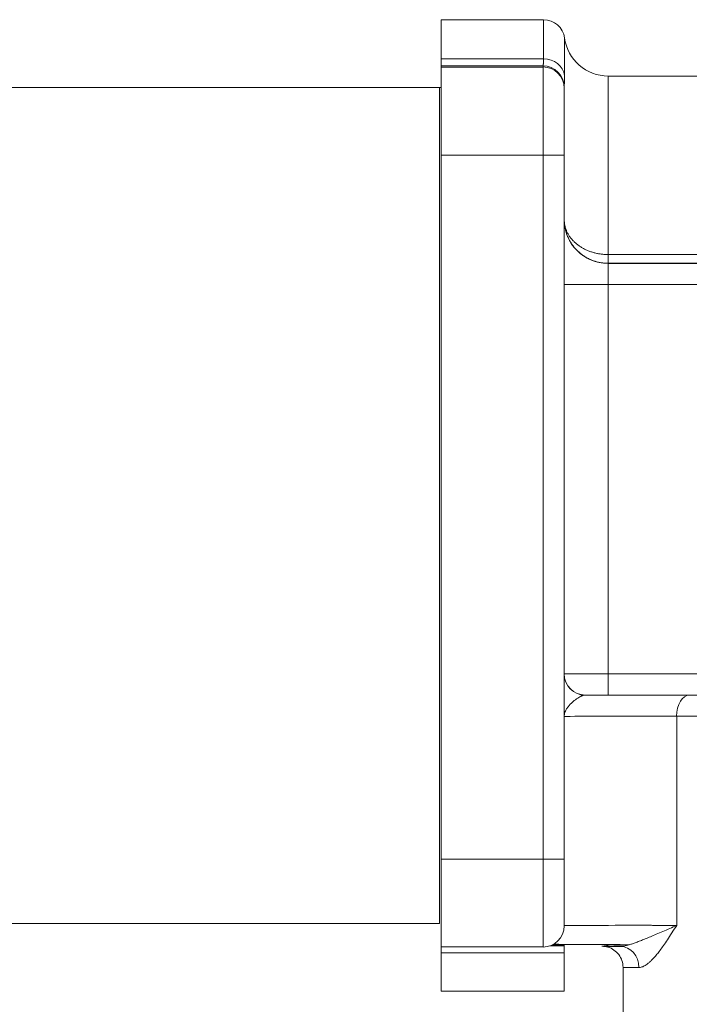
# Model space of a CAD drawing. Header units: inches. Extents: x 1 to 669, y 0 to 417.
# Tile 46 of 256: x 79.86 to 81.66, y 277.72 to 280.37. Entities that reach past the tile are written whole.
import ezdxf

# ---------------------------------------------------------------- set-up
doc = ezdxf.new("R2010")
doc.units = ezdxf.units.IN
doc.header["$LTSCALE"] = 12
doc.header["$MEASUREMENT"] = 0
doc.layers.get('0').update_dxf_attribs({"linetype": 'CONTINUOUS'})
doc.layers.add('X', color=1, linetype='CONTINUOUS')

# ---------------------------------------------------------------- blocks, each defined once
blk = doc.blocks.new('GASTRAIN')
at = {"layer": 'X', "lineweight": 0}
for p, q in [((-42.2754, 298.2275), (-42.2754, 298.1219)), ((-41.9986, 298.2275), (-42.2754, 298.2275)), ((-41.9986, 298.1219), (-41.9986, 298.2275)), ((-41.9421, 298.0766), (-41.9421, 298.1782)), ((-42.2754, 298.1028), (-42.2754, 298.1219)), ((-41.9986, 298.1219), (-42.2754, 298.1219)), ((-42.2754, 298.0998), (-42.2754, 298.1028)), ((-42.0002, 298.1028), (-42.2754, 298.1028)), ((-42.2754, 298.0998), (-42.2754, 297.862)), ((-42.2754, 298.0998), (-42.0002, 298.0998)), ((-42.0002, 298.103), (-42.0002, 298.1028)), ((-42.0002, 298.1028), (-42.0002, 298.0998)), ((-42.0002, 297.862), (-42.0002, 298.0998)), ((-41.8246, 298.0756), (-41.8246, 297.5941)), ((-41.3984, 298.0756), (-41.8246, 298.0756)), ((-42.2798, 298.0447), (-45.227, 298.0447)), ((-42.2798, 298.0447), (-42.2798, 296.9176)), ((-42.2754, 298.0446), (-42.2798, 298.0447)), ((-41.9432, 298.0461), (-41.9432, 298.0459)), ((-41.9432, 298.0459), (-41.9432, 298.0429)), ((-41.9432, 297.8621), (-41.9432, 298.0429)), ((-42.2754, 295.9636), (-42.2754, 297.862)), ((-42.2754, 297.862), (-42.0002, 297.862)), ((-42.0002, 297.862), (-42.0002, 295.9636)), ((-41.9432, 297.8621), (-41.9432, 295.9637)), ((-41.3984, 297.5941), (-41.8246, 297.5941)), ((-41.3984, 297.5705), (-41.8246, 297.5705)), ((-41.8246, 297.5131), (-41.8246, 297.5702)), ((-40.9227, 297.5702), (-41.8246, 297.5702)), ((-40.8292, 297.5131), (-41.8246, 297.5131)), ((-41.8246, 297.5131), (-41.8246, 296.4633)), ((-42.2798, 296.9176), (-42.2798, 295.7904)), ((-41.8246, 296.4633), (-41.1436, 296.4633)), ((-41.8246, 296.4062), (-41.8246, 296.4633)), ((-41.8863, 296.406), (-41.8863, 296.4061)), ((-41.8246, 296.4062), (-41.1436, 296.4062)), ((-41.6397, 296.3489), (-41.6397, 295.7851)), ((-42.2754, 295.9636), (-42.0002, 295.9636)), ((-42.2754, 295.9636), (-42.2754, 295.7268)), ((-42.0002, 295.7268), (-42.0002, 295.9636)), ((-41.9432, 295.7837), (-41.9432, 295.9637)), ((-42.2798, 295.7904), (-48.7676, 295.7904)), ((-42.2754, 295.7268), (-42.0002, 295.7268)), ((-42.2754, 295.711), (-42.2754, 295.7268)), ((-42.2754, 295.7268), (-42.0002, 295.7268)), ((-41.9432, 295.7298), (-41.9819, 295.7298)), ((-41.9757, 295.7323), (-41.9432, 295.7323)), ((-41.9432, 295.7298), (-41.9432, 295.7323)), ((-41.9432, 295.7298), (-41.9432, 295.711)), ((-41.7916, 295.7283), (-41.7918, 295.7283)), ((-42.2754, 295.711), (-42.2754, 295.6076)), ((-41.9432, 295.711), (-42.2754, 295.711)), ((-41.9432, 295.711), (-41.9432, 295.6076)), ((-41.7844, 295.6718), (-41.7844, 295.4525)), ((-41.9432, 295.6076), (-42.2754, 295.6076))]:
    blk.add_line(p, q, dxfattribs=at)
for centre, radius, start, end in [((-41.9986, 298.1705), 0.057, 7.7664, 90), ((-41.8246, 298.1943), 0.1187, 187.7664, 270), ((-42.0002, 295.7837), 0.057, 270, 360)]:
    blk.add_arc(centre, radius, start, end, dxfattribs=at)
for centre, major_axis, ratio, start_param, end_param in [((-41.9986, 298.0696), (0.057, 0), 0.919424, 0.135527, 1.570715), ((-42.0002, 298.0461), (0.057, 0), 0.999238, 0, 1.570796), ((-42.0002, 298.0459), (0.057, 0), 0.999998, 0, 1.570796), ((-42.0002, 298.0429), (0.057, 0), 0.999998, 0, 1.570796), ((-41.8246, 297.6889), (-0.1187, 0), 0.999998, 0, 1.570796), ((-41.7533, 296.4056), (-0.2467, 0), 0.002091, -2.212913, -1.001808), ((-41.7534, 296.3486), (-0.1898, 0), 0.002092, -2.212825, 0)]:
    blk.add_ellipse(centre, major_axis=major_axis, ratio=ratio, start_param=start_param, end_param=end_param, dxfattribs=at)
at = {"layer": 'X', "lineweight": 0, "extrusion": (0, 0, -1)}
for centre, major_axis, ratio, start_param, end_param in [((-42.0002, 297.8621), (0.057, 0), 0.002092, 0, 1.570796), ((-41.8246, 297.5129), (-0.1187, 0), 0.002092, 0, 1.570796), ((-41.8246, 296.4631), (-0.1187, 0), 0.002092, 0, 1.570796), ((-41.8863, 296.4631), (-0.057, 0), 0.999998, -1.570796, 0), ((-41.8863, 296.4629), (-0.057, 0), 0.999998, -1.568879, 0.000041), ((-41.8246, 296.4061), (-0.0617, 0), 0.002092, 0, 1.570796), ((-41.6056, 296.349), (0.0001, 0.057), 0.59882, -1.573408, -0.002612), ((-42.0002, 295.9637), (0.057, 0), 0.002092, 0, 1.570796), ((-41.7534, 295.7342), (-0.2468, 0), 0.002092, -1.414089, -0.479295), ((-41.4237, 295.7333), (-0.4177, 0), 0.002092, -0.60375, 0.491606), ((-41.4237, 295.7287), (-0.4177, 0), 0.002092, -0.491616, 0.537211), ((-41.7919, 295.6714), (0.0002, 0.057), 0.881573, -0.000058, 1.566425), ((-41.4237, 295.6718), (-0.3607, 0), 0.002092, -0.491604, 0)]:
    blk.add_ellipse(centre, major_axis=major_axis, ratio=ratio, start_param=start_param, end_param=end_param, dxfattribs=at)
at = {"layer": 'X', "lineweight": 0}
for points, knots in [([(-41.9986, 298.1219), (-41.9986, 298.1201), (-41.9986, 298.1183), (-41.9987, 298.1151), (-41.9988, 298.1136), (-41.9989, 298.1121), (-41.9989, 298.1119), (-41.999, 298.1106), (-41.9992, 298.1095), (-41.9994, 298.1075), (-41.9996, 298.1066), (-41.9998, 298.1051), (-41.9999, 298.1044), (-42, 298.1039), (-42, 298.1039), (-42.0001, 298.1035), (-42.0002, 298.1032), (-42.0002, 298.103)], [0.0000108, 0.0000108, 0.0000108, 0.0000108, 0.1666667, 0.1666667, 0.3333333, 0.3333333, 0.3534633, 0.3534633, 0.5, 0.5, 0.6666667, 0.6666667, 0.8333333, 0.8333333, 0.8378655, 0.8378655, 1, 1, 1, 1]), ([(-41.9432, 297.689), (-41.9432, 297.6863), (-41.9429, 297.6809), (-41.9417, 297.6729), (-41.9396, 297.6651), (-41.9367, 297.6574), (-41.933, 297.65), (-41.9286, 297.6429), (-41.9235, 297.6361), (-41.9177, 297.6298), (-41.9112, 297.6238), (-41.9042, 297.6183), (-41.8967, 297.6134), (-41.8887, 297.6089), (-41.8803, 297.605), (-41.8715, 297.6017), (-41.8625, 297.5989), (-41.8532, 297.5968), (-41.8437, 297.5953), (-41.8342, 297.5943), (-41.8278, 297.5941), (-41.8246, 297.5941)], [0, 0, 0, 0, 0.0526316, 0.1052632, 0.1578947, 0.2105263, 0.2631579, 0.3157895, 0.3684211, 0.4210526, 0.4736842, 0.5263158, 0.5789474, 0.6315789, 0.6842105, 0.7368421, 0.7894737, 0.8421053, 0.8947368, 0.9473684, 0.9999557, 0.9999557, 0.9999557, 0.9999557]), ([(-41.8246, 297.5705), (-41.8246, 297.5704), (-41.8246, 297.5704), (-41.8246, 297.5703), (-41.8246, 297.5703), (-41.8246, 297.5702), (-41.8246, 297.5702)], [0, 0, 0, 0, 0.333333, 0.333333, 0.666667, 1, 1, 1, 1]), ([(-41.9432, 296.3486), (-41.9432, 296.3502), (-41.9431, 296.352), (-41.9425, 296.3557), (-41.942, 296.3576), (-41.9406, 296.3616), (-41.9397, 296.3637), (-41.9374, 296.3679), (-41.936, 296.3701), (-41.9329, 296.3744), (-41.9311, 296.3767), (-41.9271, 296.3811), (-41.925, 296.3832), (-41.9205, 296.3874), (-41.9182, 296.3894), (-41.9138, 296.3929), (-41.9117, 296.3945), (-41.9077, 296.3973), (-41.9058, 296.3986), (-41.9021, 296.4008), (-41.9003, 296.4017), (-41.897, 296.4033), (-41.8954, 296.404), (-41.8925, 296.405), (-41.8911, 296.4054), (-41.8886, 296.4059), (-41.8874, 296.406), (-41.8864, 296.406)], [0, 0, 0, 0, 0.0769231, 0.0769231, 0.1538462, 0.1538462, 0.2307692, 0.2307692, 0.3076923, 0.3076923, 0.3846154, 0.3846154, 0.4615385, 0.4615385, 0.5384615, 0.5384615, 0.6153846, 0.6153846, 0.6923077, 0.6923077, 0.7692308, 0.7692308, 0.8461538, 0.8461538, 0.9230769, 0.9230769, 0.9974173, 0.9974173, 0.9974173, 0.9974173]), ([(-41.0776, 296.3493), (-41.0797, 296.3493), (-41.0821, 296.3493), (-41.0848, 296.3493), (-41.0874, 296.3492), (-41.0903, 296.3492), (-41.0934, 296.3492), (-41.0965, 296.3492), (-41.0998, 296.3492), (-41.1034, 296.3492), (-41.107, 296.3492), (-41.1107, 296.3491), (-41.1147, 296.3491), (-41.1187, 296.3491), (-41.1229, 296.3491), (-41.1273, 296.3491), (-41.1317, 296.3491), (-41.1363, 296.3491), (-41.1411, 296.3491), (-41.1953, 296.3489), (-41.2754, 296.3488), (-41.3608, 296.3488), (-41.4329, 296.3488), (-41.508, 296.3488), (-41.576, 296.3488), (-41.5986, 296.3489), (-41.6201, 296.3489), (-41.6397, 296.3489)], [0, 0, 0, 0, 0.0333333, 0.0333333, 0.0333333, 0.0666667, 0.0666667, 0.0666667, 0.1, 0.1, 0.1, 0.1333333, 0.1333333, 0.1333333, 0.1666667, 0.1666667, 0.1666667, 0.2, 0.2, 0.2, 0.5761425, 0.5761425, 0.5761425, 0.8942165, 0.8942165, 0.8942165, 1, 1, 1, 1]), ([(-41.9432, 295.7848), (-41.9432, 295.7849), (-41.9155, 295.785), (-41.8708, 295.7851), (-41.8325, 295.7851), (-41.7817, 295.7852), (-41.7329, 295.7852), (-41.7281, 295.7852), (-41.7234, 295.7852), (-41.7186, 295.7852), (-41.7139, 295.7852), (-41.7091, 295.7852), (-41.7045, 295.7851), (-41.6998, 295.7851), (-41.6952, 295.7851), (-41.6906, 295.7851), (-41.6861, 295.7851), (-41.6816, 295.7851), (-41.6772, 295.7851), (-41.6727, 295.7851), (-41.6684, 295.7851), (-41.6641, 295.7851), (-41.6599, 295.7851), (-41.6557, 295.7851), (-41.6516, 295.7851), (-41.6475, 295.7851), (-41.6436, 295.7851), (-41.6397, 295.7851)], [0, 0, 0, 0, 0.4083261, 0.4083261, 0.4083261, 0.7586207, 0.7586207, 0.7586207, 0.7931034, 0.7931034, 0.7931034, 0.8275862, 0.8275862, 0.8275862, 0.862069, 0.862069, 0.862069, 0.8965517, 0.8965517, 0.8965517, 0.9310345, 0.9310345, 0.9310345, 0.9655172, 0.9655172, 0.9655172, 1, 1, 1, 1]), ([(-41.6397, 295.7851), (-41.6459, 295.7823), (-41.652, 295.7795), (-41.6646, 295.7738), (-41.6711, 295.771), (-41.6834, 295.7658), (-41.6892, 295.7633), (-41.7003, 295.7586), (-41.7056, 295.7564), (-41.7156, 295.7523), (-41.7204, 295.7503), (-41.7294, 295.7467), (-41.7337, 295.745), (-41.7417, 295.7419), (-41.7455, 295.7404), (-41.7526, 295.7378), (-41.7559, 295.7366), (-41.7621, 295.7345), (-41.765, 295.7336), (-41.7704, 295.732), (-41.7729, 295.7313), (-41.7776, 295.7301), (-41.7797, 295.7297), (-41.7837, 295.729), (-41.7855, 295.7287), (-41.7889, 295.7284), (-41.7905, 295.7283), (-41.7919, 295.7283)], [0, 0, 0, 0, 0.076923, 0.076923, 0.153846, 0.153846, 0.230769, 0.230769, 0.307692, 0.307692, 0.384615, 0.384615, 0.461538, 0.461538, 0.538462, 0.538462, 0.615385, 0.615385, 0.692308, 0.692308, 0.769231, 0.769231, 0.846154, 0.846154, 0.923077, 0.923077, 1, 1, 1, 1]), ([(-41.6397, 295.7851), (-41.6444, 295.7778), (-41.6488, 295.7709), (-41.653, 295.7645), (-41.6571, 295.758), (-41.661, 295.752), (-41.6647, 295.7464), (-41.6684, 295.7408), (-41.6719, 295.7356), (-41.6752, 295.7309), (-41.6785, 295.7261), (-41.6816, 295.7218), (-41.6845, 295.7178), (-41.6875, 295.7139), (-41.6903, 295.7103), (-41.6929, 295.707), (-41.6955, 295.7038), (-41.698, 295.7009), (-41.7004, 295.6982), (-41.7028, 295.6956), (-41.705, 295.6932), (-41.7072, 295.6911), (-41.7093, 295.689), (-41.7114, 295.6871), (-41.7133, 295.6853), (-41.7153, 295.6836), (-41.7172, 295.6821), (-41.719, 295.6807), (-41.7208, 295.6794), (-41.7226, 295.6782), (-41.7243, 295.6772), (-41.7259, 295.6762), (-41.7276, 295.6753), (-41.7291, 295.6746), (-41.7307, 295.6738), (-41.7322, 295.6733), (-41.7336, 295.6728), (-41.735, 295.6723), (-41.7364, 295.672), (-41.7378, 295.6718), (-41.7391, 295.6715), (-41.7404, 295.6714), (-41.7417, 295.6714)], [0, 0, 0, 0, 0.0714286, 0.0714286, 0.0714286, 0.1428571, 0.1428571, 0.1428571, 0.2142857, 0.2142857, 0.2142857, 0.2857143, 0.2857143, 0.2857143, 0.3571429, 0.3571429, 0.3571429, 0.4285714, 0.4285714, 0.4285714, 0.5, 0.5, 0.5, 0.5714286, 0.5714286, 0.5714286, 0.6428571, 0.6428571, 0.6428571, 0.7142857, 0.7142857, 0.7142857, 0.7857143, 0.7857143, 0.7857143, 0.8571429, 0.8571429, 0.8571429, 0.9285714, 0.9285714, 0.9285714, 1, 1, 1, 1]), ([(-41.8183, 295.7284), (-41.8206, 295.7294), (-41.8229, 295.7303), (-41.8264, 295.7313), (-41.8276, 295.7317), (-41.8302, 295.7322), (-41.8316, 295.7325), (-41.8335, 295.7328), (-41.834, 295.7329), (-41.8353, 295.733), (-41.8358, 295.7331), (-41.8368, 295.7331), (-41.8371, 295.7332), (-41.8379, 295.7332), (-41.8381, 295.7332), (-41.8386, 295.7332), (-41.8386, 295.7332), (-41.8386, 295.7332)], [0.06546424, 0.06546424, 0.06546424, 0.06546424, 0.07287227, 0.07287227, 0.07670135, 0.07670135, 0.08122537, 0.08122537, 0.08354747, 0.08354747, 0.08675144, 0.08675144, 0.09023113, 0.09023113, 0.0959368, 0.0959368, 0.104471, 0.104471, 0.104471, 0.104471]), ([(-41.7844, 295.6718), (-41.7844, 295.6779), (-41.7854, 295.6842), (-41.7893, 295.6957), (-41.7922, 295.7012), (-41.7995, 295.7109), (-41.804, 295.7152), (-41.8139, 295.722), (-41.8195, 295.7247), (-41.8264, 295.7268), (-41.8276, 295.7271), (-41.8302, 295.7276), (-41.8316, 295.7279), (-41.8335, 295.7282), (-41.834, 295.7283), (-41.8353, 295.7284), (-41.8358, 295.7285), (-41.8368, 295.7285), (-41.8371, 295.7286), (-41.8379, 295.7286), (-41.8381, 295.7286), (-41.8386, 295.7286), (-41.8386, 295.7286), (-41.8386, 295.7286)], [0, 0, 0, 0, 0.0184741, 0.0184741, 0.0366131, 0.0366131, 0.0547616, 0.0547616, 0.0728723, 0.0728723, 0.0767013, 0.0767013, 0.0812254, 0.0812254, 0.0835475, 0.0835475, 0.0867514, 0.0867514, 0.0902311, 0.0902311, 0.0959368, 0.0959368, 0.104471, 0.104471, 0.104471, 0.104471])]:
    blk.add_open_spline(points, degree=3, knots=knots, dxfattribs=at)
for points in [[(-41.9421, 298.0766), (-41.9421, 298.0737), (-41.9422, 298.0682), (-41.9425, 298.061), (-41.9428, 298.0549), (-41.9431, 298.0498), (-41.9432, 298.0472), (-41.9432, 298.0461)], [(-41.8246, 297.5705), (-41.8278, 297.5705), (-41.8341, 297.5707), (-41.8437, 297.5719), (-41.8531, 297.5738), (-41.8624, 297.5765), (-41.8714, 297.58), (-41.8802, 297.5841), (-41.8886, 297.5891), (-41.8966, 297.5947), (-41.9042, 297.6009), (-41.9112, 297.6078), (-41.9176, 297.6152), (-41.9234, 297.6232), (-41.9286, 297.6317), (-41.933, 297.6406), (-41.9367, 297.6498), (-41.9396, 297.6593), (-41.9417, 297.6691), (-41.9429, 297.679), (-41.9432, 297.6857), (-41.9432, 297.689)], [(-41.8246, 297.5941), (-41.8245, 297.5927), (-41.8245, 297.5899), (-41.8245, 297.586), (-41.8245, 297.5825), (-41.8245, 297.5794), (-41.8245, 297.5767), (-41.8245, 297.5744), (-41.8245, 297.5727), (-41.8245, 297.5714), (-41.8245, 297.5706), (-41.8245, 297.5705), (-41.8246, 297.5705)]]:
    blk.add_open_spline(points, degree=3, dxfattribs=at)

msp = doc.modelspace()

# ---------------------------------------------------------------- block references
msp.add_blockref('GASTRAIN', (123.26937, -17.85695))

doc.saveas('drawing.dxf')
